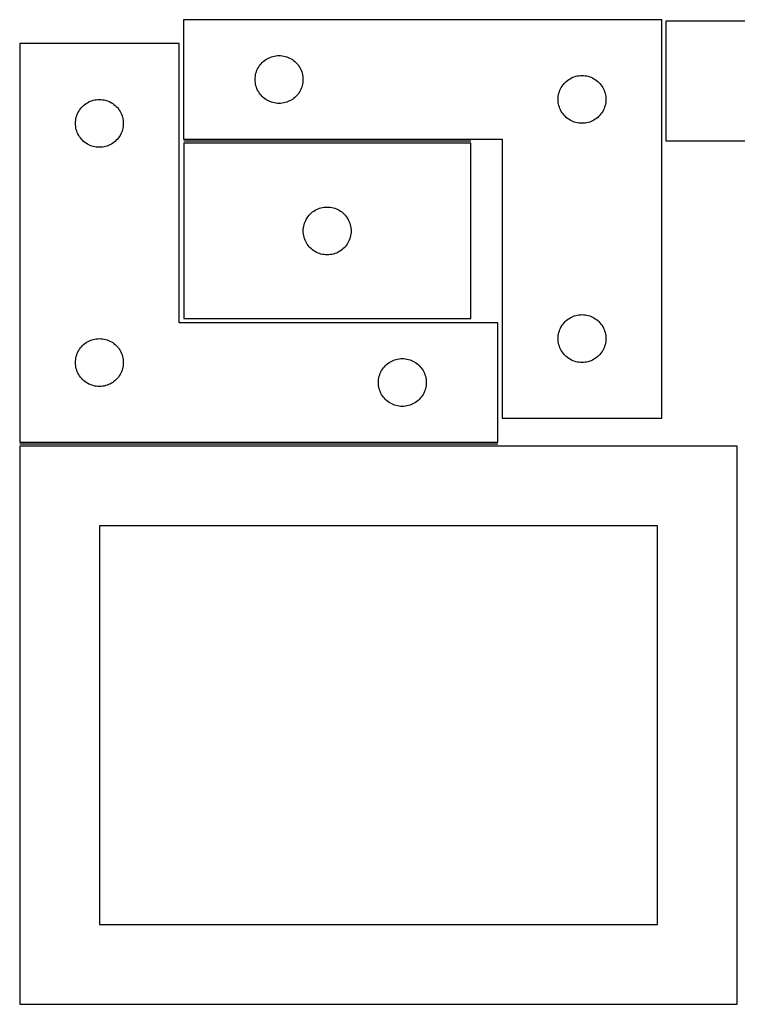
# Model space of a CAD drawing. Header units: millimetres. Extents: x 7 to 1243, y 7 to 2493.
# Tile 11 of 18: x 7 to 277, y 2122 to 2492. Entities that reach past the tile are written whole.
import ezdxf

# ---------------------------------------------------------------- set-up
doc = ezdxf.new("R2010")
doc.units = ezdxf.units.MM
doc.layers.add('COMMON', color=5, linetype='CONTINUOUS', true_color=0x0000ff)
doc.layers.add('CUT', color=7, linetype='CONTINUOUS', true_color=0x000000)

msp = doc.modelspace()

# ---------------------------------------------------------------- linework, layer by layer
at = {"layer": 'COMMON'}
for p, q in [((176.244719, 2446.501498), (68.244719, 2446.501498)), ((186.520965, 2332.4805), (6.520965, 2332.4805))]:
    msp.add_line(p, q, dxfattribs=at)
at = {"layer": 'CUT'}
for p, q in [((248.140102, 2492.251498), (68.140102, 2492.251498)), ((68.140102, 2492.251498), (68.140102, 2447.251498)), ((248.140102, 2342.251498), (248.140102, 2492.251498)), ((429.660183, 2491.685089), (249.660183, 2491.685089)), ((249.660183, 2491.685089), (249.660183, 2446.685089)), ((66.520965, 2483.2305), (6.520965, 2483.2305)), ((6.520965, 2483.2305), (6.520965, 2333.2305)), ((66.520965, 2378.2305), (66.520965, 2483.2305)), ((96.656876, 2474.75163), (96.999922, 2475.230351)), ((96.999922, 2475.230351), (97.373544, 2475.685611)), ((97.373544, 2475.685611), (97.776141, 2476.115459)), ((97.776141, 2476.115459), (98.20599, 2476.518056)), ((98.20599, 2476.518056), (98.661249, 2476.891678)), ((98.661249, 2476.891678), (99.13997, 2477.234725)), ((99.13997, 2477.234725), (99.640102, 2477.545727)), ((99.640102, 2477.545727), (100.159504, 2477.823353)), ((100.159504, 2477.823353), (100.695951, 2478.066414)), ((100.695951, 2478.066414), (101.247147, 2478.273869)), ((101.247147, 2478.273869), (101.810731, 2478.444831)), ((101.810731, 2478.444831), (102.384289, 2478.578566)), ((102.384289, 2478.578566), (102.965366, 2478.674502)), ((102.965366, 2478.674502), (103.551474, 2478.732229)), ((103.551474, 2478.732229), (104.140102, 2478.751498)), ((104.140102, 2478.751498), (104.72873, 2478.732229)), ((104.72873, 2478.732229), (105.314838, 2478.674502)), ((105.314838, 2478.674502), (105.895915, 2478.578566)), ((105.895915, 2478.578566), (106.469474, 2478.444831)), ((106.469474, 2478.444831), (107.033057, 2478.273869)), ((107.033057, 2478.273869), (107.584253, 2478.066414)), ((107.584253, 2478.066414), (108.1207, 2477.823353)), ((108.1207, 2477.823353), (108.640102, 2477.545727)), ((108.640102, 2477.545727), (109.140234, 2477.234725)), ((109.140234, 2477.234725), (109.618955, 2476.891678)), ((109.618955, 2476.891678), (110.074215, 2476.518056)), ((110.074215, 2476.518056), (110.504063, 2476.115459)), ((110.504063, 2476.115459), (110.90666, 2475.685611)), ((110.90666, 2475.685611), (111.280282, 2475.230351)), ((111.280282, 2475.230351), (111.623329, 2474.75163)), ((95.217098, 2470.926234), (95.313035, 2471.507311)), ((95.313035, 2471.507311), (95.44677, 2472.08087)), ((95.44677, 2472.08087), (95.617731, 2472.644453)), ((95.617731, 2472.644453), (95.825186, 2473.195649)), ((95.825186, 2473.195649), (96.068248, 2473.732096)), ((96.068248, 2473.732096), (96.345874, 2474.251498)), ((96.345874, 2474.251498), (96.656876, 2474.75163)), ((111.623329, 2474.75163), (111.934331, 2474.251498)), ((111.934331, 2474.251498), (112.211957, 2473.732096)), ((112.211957, 2473.732096), (112.455018, 2473.195649)), ((112.455018, 2473.195649), (112.662473, 2472.644453)), ((112.662473, 2472.644453), (112.833435, 2472.08087)), ((112.833435, 2472.08087), (112.96717, 2471.507311)), ((112.96717, 2471.507311), (113.063106, 2470.926234)), ((95.140102, 2469.751498), (95.159372, 2470.340126)), ((95.159372, 2469.16287), (95.140102, 2469.751498)), ((95.159372, 2470.340126), (95.217098, 2470.926234)), ((95.217098, 2468.576762), (95.159372, 2469.16287)), ((95.313035, 2467.995685), (95.217098, 2468.576762)), ((95.44677, 2467.422127), (95.313035, 2467.995685)), ((112.96717, 2467.995685), (112.833435, 2467.422127)), ((113.063106, 2468.576762), (112.96717, 2467.995685)), ((113.063106, 2470.926234), (113.120832, 2470.340126)), ((113.120832, 2469.16287), (113.063106, 2468.576762)), ((113.120832, 2470.340126), (113.140102, 2469.751498)), ((113.140102, 2469.751498), (113.120832, 2469.16287)), ((210.656876, 2467.25163), (210.999922, 2467.730351)), ((210.999922, 2467.730351), (211.373544, 2468.185611)), ((211.373544, 2468.185611), (211.776141, 2468.615459)), ((211.776141, 2468.615459), (212.20599, 2469.018056)), ((212.20599, 2469.018056), (212.661249, 2469.391678)), ((212.661249, 2469.391678), (213.13997, 2469.734725)), ((213.13997, 2469.734725), (213.640102, 2470.045727)), ((213.640102, 2470.045727), (214.159504, 2470.323353)), ((214.159504, 2470.323353), (214.695951, 2470.566414)), ((214.695951, 2470.566414), (215.247147, 2470.773869)), ((215.247147, 2470.773869), (215.810731, 2470.944831)), ((215.810731, 2470.944831), (216.384289, 2471.078566)), ((216.384289, 2471.078566), (216.965366, 2471.174502)), ((216.965366, 2471.174502), (217.551474, 2471.232229)), ((217.551474, 2471.232229), (218.140102, 2471.251498)), ((218.140102, 2471.251498), (218.72873, 2471.232229)), ((218.72873, 2471.232229), (219.314838, 2471.174502)), ((219.314838, 2471.174502), (219.895915, 2471.078566)), ((219.895915, 2471.078566), (220.469474, 2470.944831)), ((220.469474, 2470.944831), (221.033057, 2470.773869)), ((221.033057, 2470.773869), (221.584253, 2470.566414)), ((221.584253, 2470.566414), (222.1207, 2470.323353)), ((222.1207, 2470.323353), (222.640102, 2470.045727)), ((222.640102, 2470.045727), (223.140234, 2469.734725)), ((223.140234, 2469.734725), (223.618955, 2469.391678)), ((223.618955, 2469.391678), (224.074215, 2469.018056)), ((224.074215, 2469.018056), (224.504063, 2468.615459)), ((224.504063, 2468.615459), (224.90666, 2468.185611)), ((224.90666, 2468.185611), (225.280282, 2467.730351)), ((225.280282, 2467.730351), (225.623329, 2467.25163)), ((95.617731, 2466.858543), (95.44677, 2467.422127)), ((95.825186, 2466.307347), (95.617731, 2466.858543)), ((96.068248, 2465.7709), (95.825186, 2466.307347)), ((96.345874, 2465.251498), (96.068248, 2465.7709)), ((96.656876, 2464.751366), (96.345874, 2465.251498)), ((96.999922, 2464.272645), (96.656876, 2464.751366)), ((97.373544, 2463.817386), (96.999922, 2464.272645)), ((111.280282, 2464.272645), (110.90666, 2463.817386)), ((111.623329, 2464.751366), (111.280282, 2464.272645)), ((111.934331, 2465.251498), (111.623329, 2464.751366)), ((112.211957, 2465.7709), (111.934331, 2465.251498)), ((112.455018, 2466.307347), (112.211957, 2465.7709)), ((112.662473, 2466.858543), (112.455018, 2466.307347)), ((112.833435, 2467.422127), (112.662473, 2466.858543)), ((209.217098, 2463.426234), (209.313035, 2464.007311)), ((209.313035, 2464.007311), (209.44677, 2464.58087)), ((209.44677, 2464.58087), (209.617731, 2465.144453)), ((209.617731, 2465.144453), (209.825186, 2465.695649)), ((209.825186, 2465.695649), (210.068248, 2466.232096)), ((210.068248, 2466.232096), (210.345874, 2466.751498)), ((210.345874, 2466.751498), (210.656876, 2467.25163)), ((225.623329, 2467.25163), (225.934331, 2466.751498)), ((225.934331, 2466.751498), (226.211957, 2466.232096)), ((226.211957, 2466.232096), (226.455018, 2465.695649)), ((226.455018, 2465.695649), (226.662473, 2465.144453)), ((226.662473, 2465.144453), (226.833435, 2464.58087)), ((226.833435, 2464.58087), (226.96717, 2464.007311)), ((226.96717, 2464.007311), (227.063106, 2463.426234)), ((30.586853, 2459.997059), (31.042112, 2460.37068)), ((31.042112, 2460.37068), (31.520833, 2460.713727)), ((31.520833, 2460.713727), (32.020965, 2461.024729)), ((32.020965, 2461.024729), (32.540367, 2461.302355)), ((32.540367, 2461.302355), (33.076814, 2461.545416)), ((33.076814, 2461.545416), (33.62801, 2461.752871)), ((33.62801, 2461.752871), (34.191594, 2461.923833)), ((34.191594, 2461.923833), (34.765152, 2462.057568)), ((34.765152, 2462.057568), (35.346229, 2462.153504)), ((35.346229, 2462.153504), (35.932337, 2462.211231)), ((35.932337, 2462.211231), (36.520965, 2462.2305)), ((36.520965, 2462.2305), (37.109593, 2462.211231)), ((37.109593, 2462.211231), (37.695701, 2462.153504)), ((37.695701, 2462.153504), (38.276778, 2462.057568)), ((38.276778, 2462.057568), (38.850337, 2461.923833)), ((38.850337, 2461.923833), (39.41392, 2461.752871)), ((39.41392, 2461.752871), (39.965116, 2461.545416)), ((39.965116, 2461.545416), (40.501563, 2461.302355)), ((40.501563, 2461.302355), (41.020965, 2461.024729)), ((41.020965, 2461.024729), (41.521097, 2460.713727)), ((41.521097, 2460.713727), (41.999818, 2460.37068)), ((41.999818, 2460.37068), (42.455078, 2459.997059)), ((97.776141, 2463.387537), (97.373544, 2463.817386)), ((98.20599, 2462.98494), (97.776141, 2463.387537)), ((98.661249, 2462.611318), (98.20599, 2462.98494)), ((99.13997, 2462.268272), (98.661249, 2462.611318)), ((99.640102, 2461.95727), (99.13997, 2462.268272)), ((100.159504, 2461.679644), (99.640102, 2461.95727)), ((100.695951, 2461.436582), (100.159504, 2461.679644)), ((101.247147, 2461.229127), (100.695951, 2461.436582)), ((101.810731, 2461.058166), (101.247147, 2461.229127)), ((102.384289, 2460.924431), (101.810731, 2461.058166)), ((102.965366, 2460.828494), (102.384289, 2460.924431)), ((103.551474, 2460.770768), (102.965366, 2460.828494)), ((104.140102, 2460.751498), (103.551474, 2460.770768)), ((104.72873, 2460.770768), (104.140102, 2460.751498)), ((105.314838, 2460.828494), (104.72873, 2460.770768)), ((105.895915, 2460.924431), (105.314838, 2460.828494)), ((106.469474, 2461.058166), (105.895915, 2460.924431)), ((107.033057, 2461.229127), (106.469474, 2461.058166)), ((107.584253, 2461.436582), (107.033057, 2461.229127)), ((108.1207, 2461.679644), (107.584253, 2461.436582)), ((108.640102, 2461.95727), (108.1207, 2461.679644)), ((109.140234, 2462.268272), (108.640102, 2461.95727)), ((109.618955, 2462.611318), (109.140234, 2462.268272)), ((110.074215, 2462.98494), (109.618955, 2462.611318)), ((110.504063, 2463.387537), (110.074215, 2462.98494)), ((110.90666, 2463.817386), (110.504063, 2463.387537)), ((209.140102, 2462.251498), (209.159372, 2462.840126)), ((209.159372, 2461.66287), (209.140102, 2462.251498)), ((209.159372, 2462.840126), (209.217098, 2463.426234)), ((209.217098, 2461.076762), (209.159372, 2461.66287)), ((209.313035, 2460.495685), (209.217098, 2461.076762)), ((209.44677, 2459.922127), (209.313035, 2460.495685)), ((226.96717, 2460.495685), (226.833435, 2459.922127)), ((227.063106, 2461.076762), (226.96717, 2460.495685)), ((227.063106, 2463.426234), (227.120832, 2462.840126)), ((227.120832, 2461.66287), (227.063106, 2461.076762)), ((227.120832, 2462.840126), (227.140102, 2462.251498)), ((227.140102, 2462.251498), (227.120832, 2461.66287)), ((27.998594, 2456.123455), (28.206049, 2456.674651)), ((28.206049, 2456.674651), (28.449111, 2457.211098)), ((28.449111, 2457.211098), (28.726737, 2457.7305)), ((28.726737, 2457.7305), (29.037739, 2458.230632)), ((29.037739, 2458.230632), (29.380785, 2458.709353)), ((29.380785, 2458.709353), (29.754407, 2459.164613)), ((29.754407, 2459.164613), (30.157004, 2459.594461)), ((30.157004, 2459.594461), (30.586853, 2459.997059)), ((42.455078, 2459.997059), (42.884926, 2459.594461)), ((42.884926, 2459.594461), (43.287523, 2459.164613)), ((43.287523, 2459.164613), (43.661145, 2458.709353)), ((43.661145, 2458.709353), (44.004192, 2458.230632)), ((44.004192, 2458.230632), (44.315194, 2457.7305)), ((44.315194, 2457.7305), (44.59282, 2457.211098)), ((44.59282, 2457.211098), (44.835881, 2456.674651)), ((44.835881, 2456.674651), (45.043336, 2456.123455)), ((209.617731, 2459.358543), (209.44677, 2459.922127)), ((209.825186, 2458.807347), (209.617731, 2459.358543)), ((210.068248, 2458.2709), (209.825186, 2458.807347)), ((210.345874, 2457.751498), (210.068248, 2458.2709)), ((210.656876, 2457.251366), (210.345874, 2457.751498)), ((210.999922, 2456.772645), (210.656876, 2457.251366)), ((211.373544, 2456.317386), (210.999922, 2456.772645)), ((225.280282, 2456.772645), (224.90666, 2456.317386)), ((225.623329, 2457.251366), (225.280282, 2456.772645)), ((225.934331, 2457.751498), (225.623329, 2457.251366)), ((226.211957, 2458.2709), (225.934331, 2457.751498)), ((226.455018, 2458.807347), (226.211957, 2458.2709)), ((226.662473, 2459.358543), (226.455018, 2458.807347)), ((226.833435, 2459.922127), (226.662473, 2459.358543)), ((27.520965, 2453.2305), (27.540235, 2453.819128)), ((27.540235, 2452.641872), (27.520965, 2453.2305)), ((27.540235, 2453.819128), (27.597961, 2454.405236)), ((27.597961, 2454.405236), (27.693898, 2454.986313)), ((27.693898, 2454.986313), (27.827633, 2455.559872)), ((27.827633, 2455.559872), (27.998594, 2456.123455)), ((45.043336, 2456.123455), (45.214298, 2455.559872)), ((45.214298, 2455.559872), (45.348033, 2454.986313)), ((45.348033, 2454.986313), (45.443969, 2454.405236)), ((45.443969, 2454.405236), (45.501696, 2453.819128)), ((45.501696, 2453.819128), (45.520965, 2453.2305)), ((45.520965, 2453.2305), (45.501696, 2452.641872)), ((211.776141, 2455.887537), (211.373544, 2456.317386)), ((212.20599, 2455.48494), (211.776141, 2455.887537)), ((212.661249, 2455.111318), (212.20599, 2455.48494)), ((213.13997, 2454.768272), (212.661249, 2455.111318)), ((213.640102, 2454.45727), (213.13997, 2454.768272)), ((214.159504, 2454.179644), (213.640102, 2454.45727)), ((214.695951, 2453.936582), (214.159504, 2454.179644)), ((215.247147, 2453.729127), (214.695951, 2453.936582)), ((215.810731, 2453.558166), (215.247147, 2453.729127)), ((216.384289, 2453.424431), (215.810731, 2453.558166)), ((216.965366, 2453.328494), (216.384289, 2453.424431)), ((217.551474, 2453.270768), (216.965366, 2453.328494)), ((218.140102, 2453.251498), (217.551474, 2453.270768)), ((218.72873, 2453.270768), (218.140102, 2453.251498)), ((219.314838, 2453.328494), (218.72873, 2453.270768)), ((219.895915, 2453.424431), (219.314838, 2453.328494)), ((220.469474, 2453.558166), (219.895915, 2453.424431)), ((221.033057, 2453.729127), (220.469474, 2453.558166)), ((221.584253, 2453.936582), (221.033057, 2453.729127)), ((222.1207, 2454.179644), (221.584253, 2453.936582)), ((222.640102, 2454.45727), (222.1207, 2454.179644)), ((223.140234, 2454.768272), (222.640102, 2454.45727)), ((223.618955, 2455.111318), (223.140234, 2454.768272)), ((224.074215, 2455.48494), (223.618955, 2455.111318)), ((224.504063, 2455.887537), (224.074215, 2455.48494)), ((224.90666, 2456.317386), (224.504063, 2455.887537)), ((27.597961, 2452.055765), (27.540235, 2452.641872)), ((27.693898, 2451.474687), (27.597961, 2452.055765)), ((27.827633, 2450.901129), (27.693898, 2451.474687)), ((27.998594, 2450.337545), (27.827633, 2450.901129)), ((28.206049, 2449.786349), (27.998594, 2450.337545)), ((28.449111, 2449.249902), (28.206049, 2449.786349)), ((28.726737, 2448.7305), (28.449111, 2449.249902)), ((44.59282, 2449.249902), (44.315194, 2448.7305)), ((44.835881, 2449.786349), (44.59282, 2449.249902)), ((45.043336, 2450.337545), (44.835881, 2449.786349)), ((45.214298, 2450.901129), (45.043336, 2450.337545)), ((45.348033, 2451.474687), (45.214298, 2450.901129)), ((45.443969, 2452.055765), (45.348033, 2451.474687)), ((45.501696, 2452.641872), (45.443969, 2452.055765)), ((29.037739, 2448.230368), (28.726737, 2448.7305)), ((29.380785, 2447.751647), (29.037739, 2448.230368)), ((29.754407, 2447.296388), (29.380785, 2447.751647)), ((30.157004, 2446.866539), (29.754407, 2447.296388)), ((30.586853, 2446.463942), (30.157004, 2446.866539)), ((31.042112, 2446.09032), (30.586853, 2446.463942)), ((31.520833, 2445.747274), (31.042112, 2446.09032)), ((32.020965, 2445.436272), (31.520833, 2445.747274)), ((41.521097, 2445.747274), (41.020965, 2445.436272)), ((41.999818, 2446.09032), (41.521097, 2445.747274)), ((42.455078, 2446.463942), (41.999818, 2446.09032)), ((42.884926, 2446.866539), (42.455078, 2446.463942)), ((43.287523, 2447.296388), (42.884926, 2446.866539)), ((43.661145, 2447.751647), (43.287523, 2447.296388)), ((44.004192, 2448.230368), (43.661145, 2447.751647)), ((44.315194, 2448.7305), (44.004192, 2448.230368)), ((68.140102, 2447.251498), (188.140102, 2447.251498)), ((176.244719, 2445.751497), (68.244719, 2445.751497)), ((68.244719, 2445.751497), (68.244719, 2379.751497)), ((176.244719, 2379.751497), (176.244719, 2445.751497)), ((188.140102, 2447.251498), (188.140102, 2342.251498)), ((249.660183, 2446.685089), (369.660183, 2446.685089)), ((32.540367, 2445.158646), (32.020965, 2445.436272)), ((33.076814, 2444.915584), (32.540367, 2445.158646)), ((33.62801, 2444.708129), (33.076814, 2444.915584)), ((34.191594, 2444.537168), (33.62801, 2444.708129)), ((34.765152, 2444.403433), (34.191594, 2444.537168)), ((35.346229, 2444.307497), (34.765152, 2444.403433)), ((35.932337, 2444.24977), (35.346229, 2444.307497)), ((36.520965, 2444.2305), (35.932337, 2444.24977)), ((37.109593, 2444.24977), (36.520965, 2444.2305)), ((37.695701, 2444.307497), (37.109593, 2444.24977)), ((38.276778, 2444.403433), (37.695701, 2444.307497)), ((38.850337, 2444.537168), (38.276778, 2444.403433)), ((39.41392, 2444.708129), (38.850337, 2444.537168)), ((39.965116, 2444.915584), (39.41392, 2444.708129)), ((40.501563, 2445.158646), (39.965116, 2444.915584)), ((41.020965, 2445.436272), (40.501563, 2445.158646)), ((115.880758, 2419.115458), (116.310607, 2419.518055)), ((116.310607, 2419.518055), (116.765866, 2419.891677)), ((116.765866, 2419.891677), (117.244587, 2420.234724)), ((117.244587, 2420.234724), (117.744719, 2420.545726)), ((117.744719, 2420.545726), (118.264121, 2420.823352)), ((118.264121, 2420.823352), (118.800568, 2421.066413)), ((118.800568, 2421.066413), (119.351764, 2421.273868)), ((119.351764, 2421.273868), (119.915348, 2421.44483)), ((119.915348, 2421.44483), (120.488906, 2421.578565)), ((120.488906, 2421.578565), (121.069984, 2421.674501)), ((121.069984, 2421.674501), (121.656091, 2421.732228)), ((121.656091, 2421.732228), (122.244719, 2421.751497)), ((122.244719, 2421.751497), (122.833347, 2421.732228)), ((122.833347, 2421.732228), (123.419455, 2421.674501)), ((123.419455, 2421.674501), (124.000532, 2421.578565)), ((124.000532, 2421.578565), (124.574091, 2421.44483)), ((124.574091, 2421.44483), (125.137674, 2421.273868)), ((125.137674, 2421.273868), (125.68887, 2421.066413)), ((125.68887, 2421.066413), (126.225317, 2420.823352)), ((126.225317, 2420.823352), (126.744719, 2420.545726)), ((126.744719, 2420.545726), (127.244851, 2420.234724)), ((127.244851, 2420.234724), (127.723572, 2419.891677)), ((127.723572, 2419.891677), (128.178832, 2419.518055)), ((128.178832, 2419.518055), (128.60868, 2419.115458)), ((113.722348, 2415.644452), (113.929803, 2416.195648)), ((113.929803, 2416.195648), (114.172865, 2416.732095)), ((114.172865, 2416.732095), (114.450491, 2417.251497)), ((114.450491, 2417.251497), (114.761493, 2417.751629)), ((114.761493, 2417.751629), (115.104539, 2418.23035)), ((115.104539, 2418.23035), (115.478161, 2418.68561)), ((115.478161, 2418.68561), (115.880758, 2419.115458)), ((128.60868, 2419.115458), (129.011278, 2418.68561)), ((129.011278, 2418.68561), (129.384899, 2418.23035)), ((129.384899, 2418.23035), (129.727946, 2417.751629)), ((129.727946, 2417.751629), (130.038948, 2417.251497)), ((130.038948, 2417.251497), (130.316574, 2416.732095)), ((130.316574, 2416.732095), (130.559635, 2416.195648)), ((130.559635, 2416.195648), (130.76709, 2415.644452)), ((113.244719, 2412.751497), (113.263989, 2413.340125)), ((113.263989, 2412.162869), (113.244719, 2412.751497)), ((113.263989, 2413.340125), (113.321715, 2413.926233)), ((113.321715, 2411.576761), (113.263989, 2412.162869)), ((113.321715, 2413.926233), (113.417652, 2414.50731)), ((113.417652, 2414.50731), (113.551387, 2415.080869)), ((113.551387, 2415.080869), (113.722348, 2415.644452)), ((130.76709, 2415.644452), (130.938052, 2415.080869)), ((130.938052, 2415.080869), (131.071787, 2414.50731)), ((131.071787, 2414.50731), (131.167723, 2413.926233)), ((131.167723, 2413.926233), (131.22545, 2413.340125)), ((131.22545, 2412.162869), (131.167723, 2411.576761)), ((131.22545, 2413.340125), (131.244719, 2412.751497)), ((131.244719, 2412.751497), (131.22545, 2412.162869)), ((113.417652, 2410.995684), (113.321715, 2411.576761)), ((113.551387, 2410.422126), (113.417652, 2410.995684)), ((113.722348, 2409.858542), (113.551387, 2410.422126)), ((113.929803, 2409.307346), (113.722348, 2409.858542)), ((114.172865, 2408.770899), (113.929803, 2409.307346)), ((114.450491, 2408.251497), (114.172865, 2408.770899)), ((130.316574, 2408.770899), (130.038948, 2408.251497)), ((130.559635, 2409.307346), (130.316574, 2408.770899)), ((130.76709, 2409.858542), (130.559635, 2409.307346)), ((130.938052, 2410.422126), (130.76709, 2409.858542)), ((131.071787, 2410.995684), (130.938052, 2410.422126)), ((131.167723, 2411.576761), (131.071787, 2410.995684)), ((114.761493, 2407.751365), (114.450491, 2408.251497)), ((115.104539, 2407.272644), (114.761493, 2407.751365)), ((115.478161, 2406.817385), (115.104539, 2407.272644)), ((115.880758, 2406.387536), (115.478161, 2406.817385)), ((116.310607, 2405.984939), (115.880758, 2406.387536)), ((116.765866, 2405.611317), (116.310607, 2405.984939)), ((117.244587, 2405.268271), (116.765866, 2405.611317)), ((117.744719, 2404.957269), (117.244587, 2405.268271)), ((118.264121, 2404.679643), (117.744719, 2404.957269)), ((126.744719, 2404.957269), (126.225317, 2404.679643)), ((127.244851, 2405.268271), (126.744719, 2404.957269)), ((127.723572, 2405.611317), (127.244851, 2405.268271)), ((128.178832, 2405.984939), (127.723572, 2405.611317)), ((128.60868, 2406.387536), (128.178832, 2405.984939)), ((129.011278, 2406.817385), (128.60868, 2406.387536)), ((129.384899, 2407.272644), (129.011278, 2406.817385)), ((129.727946, 2407.751365), (129.384899, 2407.272644)), ((130.038948, 2408.251497), (129.727946, 2407.751365)), ((118.800568, 2404.436581), (118.264121, 2404.679643)), ((119.351764, 2404.229126), (118.800568, 2404.436581)), ((119.915348, 2404.058165), (119.351764, 2404.229126)), ((120.488906, 2403.92443), (119.915348, 2404.058165)), ((121.069984, 2403.828493), (120.488906, 2403.92443)), ((121.656091, 2403.770767), (121.069984, 2403.828493)), ((122.244719, 2403.751497), (121.656091, 2403.770767)), ((122.833347, 2403.770767), (122.244719, 2403.751497)), ((123.419455, 2403.828493), (122.833347, 2403.770767)), ((124.000532, 2403.92443), (123.419455, 2403.828493)), ((124.574091, 2404.058165), (124.000532, 2403.92443)), ((125.137674, 2404.229126), (124.574091, 2404.058165)), ((125.68887, 2404.436581), (125.137674, 2404.229126)), ((126.225317, 2404.679643), (125.68887, 2404.436581)), ((68.244719, 2379.751497), (176.244719, 2379.751497)), ((211.776141, 2378.615459), (212.20599, 2379.018056)), ((212.20599, 2379.018056), (212.661249, 2379.391678)), ((212.661249, 2379.391678), (213.13997, 2379.734725)), ((213.13997, 2379.734725), (213.640102, 2380.045727)), ((213.640102, 2380.045727), (214.159504, 2380.323353)), ((214.159504, 2380.323353), (214.695951, 2380.566414)), ((214.695951, 2380.566414), (215.247147, 2380.773869)), ((215.247147, 2380.773869), (215.810731, 2380.944831)), ((215.810731, 2380.944831), (216.384289, 2381.078566)), ((216.384289, 2381.078566), (216.965366, 2381.174502)), ((216.965366, 2381.174502), (217.551474, 2381.232229)), ((217.551474, 2381.232229), (218.140102, 2381.251498)), ((218.140102, 2381.251498), (218.72873, 2381.232229)), ((218.72873, 2381.232229), (219.314838, 2381.174502)), ((219.314838, 2381.174502), (219.895915, 2381.078566)), ((219.895915, 2381.078566), (220.469474, 2380.944831)), ((220.469474, 2380.944831), (221.033057, 2380.773869)), ((221.033057, 2380.773869), (221.584253, 2380.566414)), ((221.584253, 2380.566414), (222.1207, 2380.323353)), ((222.1207, 2380.323353), (222.640102, 2380.045727)), ((222.640102, 2380.045727), (223.140234, 2379.734725)), ((223.140234, 2379.734725), (223.618955, 2379.391678)), ((223.618955, 2379.391678), (224.074215, 2379.018056)), ((224.074215, 2379.018056), (224.504063, 2378.615459)), ((186.520965, 2378.2305), (66.520965, 2378.2305)), ((186.520965, 2333.2305), (186.520965, 2378.2305)), ((209.44677, 2374.58087), (209.617731, 2375.144453)), ((209.617731, 2375.144453), (209.825186, 2375.695649)), ((209.825186, 2375.695649), (210.068248, 2376.232096)), ((210.068248, 2376.232096), (210.345874, 2376.751498)), ((210.345874, 2376.751498), (210.656876, 2377.25163)), ((210.656876, 2377.25163), (210.999922, 2377.730351)), ((210.999922, 2377.730351), (211.373544, 2378.185611)), ((211.373544, 2378.185611), (211.776141, 2378.615459)), ((224.504063, 2378.615459), (224.90666, 2378.185611)), ((224.90666, 2378.185611), (225.280282, 2377.730351)), ((225.280282, 2377.730351), (225.623329, 2377.25163)), ((225.623329, 2377.25163), (225.934331, 2376.751498)), ((225.934331, 2376.751498), (226.211957, 2376.232096)), ((226.211957, 2376.232096), (226.455018, 2375.695649)), ((226.455018, 2375.695649), (226.662473, 2375.144453)), ((226.662473, 2375.144453), (226.833435, 2374.58087)), ((32.540367, 2371.302355), (33.076814, 2371.545416)), ((33.076814, 2371.545416), (33.62801, 2371.752871)), ((33.62801, 2371.752871), (34.191594, 2371.923833)), ((34.191594, 2371.923833), (34.765152, 2372.057568)), ((34.765152, 2372.057568), (35.346229, 2372.153504)), ((35.346229, 2372.153504), (35.932337, 2372.211231)), ((35.932337, 2372.211231), (36.520965, 2372.2305)), ((36.520965, 2372.2305), (37.109593, 2372.211231)), ((37.109593, 2372.211231), (37.695701, 2372.153504)), ((37.695701, 2372.153504), (38.276778, 2372.057568)), ((38.276778, 2372.057568), (38.850337, 2371.923833)), ((38.850337, 2371.923833), (39.41392, 2371.752871)), ((39.41392, 2371.752871), (39.965116, 2371.545416)), ((39.965116, 2371.545416), (40.501563, 2371.302355)), ((209.140102, 2372.251498), (209.159372, 2372.840126)), ((209.159372, 2371.66287), (209.140102, 2372.251498)), ((209.159372, 2372.840126), (209.217098, 2373.426234)), ((209.217098, 2371.076762), (209.159372, 2371.66287)), ((209.217098, 2373.426234), (209.313035, 2374.007311)), ((209.313035, 2374.007311), (209.44677, 2374.58087)), ((226.833435, 2374.58087), (226.96717, 2374.007311)), ((226.96717, 2374.007311), (227.063106, 2373.426234)), ((227.063106, 2373.426234), (227.120832, 2372.840126)), ((227.120832, 2371.66287), (227.063106, 2371.076762)), ((227.120832, 2372.840126), (227.140102, 2372.251498)), ((227.140102, 2372.251498), (227.120832, 2371.66287)), ((28.449111, 2367.211098), (28.726737, 2367.7305)), ((28.726737, 2367.7305), (29.037739, 2368.230632)), ((29.037739, 2368.230632), (29.380785, 2368.709353)), ((29.380785, 2368.709353), (29.754407, 2369.164613)), ((29.754407, 2369.164613), (30.157004, 2369.594461)), ((30.157004, 2369.594461), (30.586853, 2369.997059)), ((30.586853, 2369.997059), (31.042112, 2370.37068)), ((31.042112, 2370.37068), (31.520833, 2370.713727)), ((31.520833, 2370.713727), (32.020965, 2371.024729)), ((32.020965, 2371.024729), (32.540367, 2371.302355)), ((40.501563, 2371.302355), (41.020965, 2371.024729)), ((41.020965, 2371.024729), (41.521097, 2370.713727)), ((41.521097, 2370.713727), (41.999818, 2370.37068)), ((41.999818, 2370.37068), (42.455078, 2369.997059)), ((42.455078, 2369.997059), (42.884926, 2369.594461)), ((42.884926, 2369.594461), (43.287523, 2369.164613)), ((43.287523, 2369.164613), (43.661145, 2368.709353)), ((43.661145, 2368.709353), (44.004192, 2368.230632)), ((44.004192, 2368.230632), (44.315194, 2367.7305)), ((44.315194, 2367.7305), (44.59282, 2367.211098)), ((209.313035, 2370.495685), (209.217098, 2371.076762)), ((209.44677, 2369.922127), (209.313035, 2370.495685)), ((209.617731, 2369.358543), (209.44677, 2369.922127)), ((209.825186, 2368.807347), (209.617731, 2369.358543)), ((210.068248, 2368.2709), (209.825186, 2368.807347)), ((210.345874, 2367.751498), (210.068248, 2368.2709)), ((210.656876, 2367.251366), (210.345874, 2367.751498)), ((225.934331, 2367.751498), (225.623329, 2367.251366)), ((226.211957, 2368.2709), (225.934331, 2367.751498)), ((226.455018, 2368.807347), (226.211957, 2368.2709)), ((226.662473, 2369.358543), (226.455018, 2368.807347)), ((226.833435, 2369.922127), (226.662473, 2369.358543)), ((226.96717, 2370.495685), (226.833435, 2369.922127)), ((227.063106, 2371.076762), (226.96717, 2370.495685)), ((27.540235, 2363.819128), (27.597961, 2364.405236)), ((27.597961, 2364.405236), (27.693898, 2364.986313)), ((27.693898, 2364.986313), (27.827633, 2365.559872)), ((27.827633, 2365.559872), (27.998594, 2366.123455)), ((27.998594, 2366.123455), (28.206049, 2366.674651)), ((28.206049, 2366.674651), (28.449111, 2367.211098)), ((44.59282, 2367.211098), (44.835881, 2366.674651)), ((44.835881, 2366.674651), (45.043336, 2366.123455)), ((45.043336, 2366.123455), (45.214298, 2365.559872)), ((45.214298, 2365.559872), (45.348033, 2364.986313)), ((45.348033, 2364.986313), (45.443969, 2364.405236)), ((45.443969, 2364.405236), (45.501696, 2363.819128)), ((146.540367, 2363.802355), (147.076814, 2364.045416)), ((147.076814, 2364.045416), (147.62801, 2364.252871)), ((147.62801, 2364.252871), (148.191594, 2364.423833)), ((148.191594, 2364.423833), (148.765152, 2364.557568)), ((148.765152, 2364.557568), (149.346229, 2364.653504)), ((149.346229, 2364.653504), (149.932337, 2364.711231)), ((149.932337, 2364.711231), (150.520965, 2364.7305)), ((150.520965, 2364.7305), (151.109593, 2364.711231)), ((151.109593, 2364.711231), (151.695701, 2364.653504)), ((151.695701, 2364.653504), (152.276778, 2364.557568)), ((152.276778, 2364.557568), (152.850337, 2364.423833)), ((152.850337, 2364.423833), (153.41392, 2364.252871)), ((153.41392, 2364.252871), (153.965116, 2364.045416)), ((153.965116, 2364.045416), (154.501563, 2363.802355)), ((210.999922, 2366.772645), (210.656876, 2367.251366)), ((211.373544, 2366.317386), (210.999922, 2366.772645)), ((211.776141, 2365.887537), (211.373544, 2366.317386)), ((212.20599, 2365.48494), (211.776141, 2365.887537)), ((212.661249, 2365.111318), (212.20599, 2365.48494)), ((213.13997, 2364.768272), (212.661249, 2365.111318)), ((213.640102, 2364.45727), (213.13997, 2364.768272)), ((214.159504, 2364.179644), (213.640102, 2364.45727)), ((214.695951, 2363.936582), (214.159504, 2364.179644)), ((215.247147, 2363.729127), (214.695951, 2363.936582)), ((221.584253, 2363.936582), (221.033057, 2363.729127)), ((222.1207, 2364.179644), (221.584253, 2363.936582)), ((222.640102, 2364.45727), (222.1207, 2364.179644)), ((223.140234, 2364.768272), (222.640102, 2364.45727)), ((223.618955, 2365.111318), (223.140234, 2364.768272)), ((224.074215, 2365.48494), (223.618955, 2365.111318)), ((224.504063, 2365.887537), (224.074215, 2365.48494)), ((224.90666, 2366.317386), (224.504063, 2365.887537)), ((225.280282, 2366.772645), (224.90666, 2366.317386)), ((225.623329, 2367.251366), (225.280282, 2366.772645)), ((27.520965, 2363.2305), (27.540235, 2363.819128)), ((27.540235, 2362.641872), (27.520965, 2363.2305)), ((27.597961, 2362.055765), (27.540235, 2362.641872)), ((27.693898, 2361.474687), (27.597961, 2362.055765)), ((27.827633, 2360.901129), (27.693898, 2361.474687)), ((27.998594, 2360.337545), (27.827633, 2360.901129)), ((28.206049, 2359.786349), (27.998594, 2360.337545)), ((45.043336, 2360.337545), (44.835881, 2359.786349)), ((45.214298, 2360.901129), (45.043336, 2360.337545)), ((45.348033, 2361.474687), (45.214298, 2360.901129)), ((45.443969, 2362.055765), (45.348033, 2361.474687)), ((45.501696, 2362.641872), (45.443969, 2362.055765)), ((45.501696, 2363.819128), (45.520965, 2363.2305)), ((45.520965, 2363.2305), (45.501696, 2362.641872)), ((142.449111, 2359.711098), (142.726737, 2360.2305)), ((142.726737, 2360.2305), (143.037739, 2360.730632)), ((143.037739, 2360.730632), (143.380785, 2361.209353)), ((143.380785, 2361.209353), (143.754407, 2361.664613)), ((143.754407, 2361.664613), (144.157004, 2362.094461)), ((144.157004, 2362.094461), (144.586853, 2362.497059)), ((144.586853, 2362.497059), (145.042112, 2362.87068)), ((145.042112, 2362.87068), (145.520833, 2363.213727)), ((145.520833, 2363.213727), (146.020965, 2363.524729)), ((146.020965, 2363.524729), (146.540367, 2363.802355)), ((154.501563, 2363.802355), (155.020965, 2363.524729)), ((155.020965, 2363.524729), (155.521097, 2363.213727)), ((155.521097, 2363.213727), (155.999818, 2362.87068)), ((155.999818, 2362.87068), (156.455078, 2362.497059)), ((156.455078, 2362.497059), (156.884926, 2362.094461)), ((156.884926, 2362.094461), (157.287523, 2361.664613)), ((157.287523, 2361.664613), (157.661145, 2361.209353)), ((157.661145, 2361.209353), (158.004192, 2360.730632)), ((158.004192, 2360.730632), (158.315194, 2360.2305)), ((158.315194, 2360.2305), (158.59282, 2359.711098)), ((215.810731, 2363.558166), (215.247147, 2363.729127)), ((216.384289, 2363.424431), (215.810731, 2363.558166)), ((216.965366, 2363.328494), (216.384289, 2363.424431)), ((217.551474, 2363.270768), (216.965366, 2363.328494)), ((218.140102, 2363.251498), (217.551474, 2363.270768)), ((218.72873, 2363.270768), (218.140102, 2363.251498)), ((219.314838, 2363.328494), (218.72873, 2363.270768)), ((219.895915, 2363.424431), (219.314838, 2363.328494)), ((220.469474, 2363.558166), (219.895915, 2363.424431)), ((221.033057, 2363.729127), (220.469474, 2363.558166)), ((28.449111, 2359.249902), (28.206049, 2359.786349)), ((28.726737, 2358.7305), (28.449111, 2359.249902)), ((29.037739, 2358.230368), (28.726737, 2358.7305)), ((29.380785, 2357.751647), (29.037739, 2358.230368)), ((29.754407, 2357.296388), (29.380785, 2357.751647)), ((30.157004, 2356.866539), (29.754407, 2357.296388)), ((30.586853, 2356.463942), (30.157004, 2356.866539)), ((42.884926, 2356.866539), (42.455078, 2356.463942)), ((43.287523, 2357.296388), (42.884926, 2356.866539)), ((43.661145, 2357.751647), (43.287523, 2357.296388)), ((44.004192, 2358.230368), (43.661145, 2357.751647)), ((44.315194, 2358.7305), (44.004192, 2358.230368)), ((44.59282, 2359.249902), (44.315194, 2358.7305)), ((44.835881, 2359.786349), (44.59282, 2359.249902)), ((141.540235, 2356.319128), (141.597961, 2356.905236)), ((141.597961, 2356.905236), (141.693898, 2357.486313)), ((141.693898, 2357.486313), (141.827633, 2358.059872)), ((141.827633, 2358.059872), (141.998594, 2358.623455)), ((141.998594, 2358.623455), (142.206049, 2359.174651)), ((142.206049, 2359.174651), (142.449111, 2359.711098)), ((158.59282, 2359.711098), (158.835881, 2359.174651)), ((158.835881, 2359.174651), (159.043336, 2358.623455)), ((159.043336, 2358.623455), (159.214298, 2358.059872)), ((159.214298, 2358.059872), (159.348033, 2357.486313)), ((159.348033, 2357.486313), (159.443969, 2356.905236)), ((159.443969, 2356.905236), (159.501696, 2356.319128)), ((31.042112, 2356.09032), (30.586853, 2356.463942)), ((31.520833, 2355.747274), (31.042112, 2356.09032)), ((32.020965, 2355.436272), (31.520833, 2355.747274)), ((32.540367, 2355.158646), (32.020965, 2355.436272)), ((33.076814, 2354.915584), (32.540367, 2355.158646)), ((33.62801, 2354.708129), (33.076814, 2354.915584)), ((34.191594, 2354.537168), (33.62801, 2354.708129)), ((34.765152, 2354.403433), (34.191594, 2354.537168)), ((35.346229, 2354.307497), (34.765152, 2354.403433)), ((35.932337, 2354.24977), (35.346229, 2354.307497)), ((36.520965, 2354.2305), (35.932337, 2354.24977)), ((37.109593, 2354.24977), (36.520965, 2354.2305)), ((37.695701, 2354.307497), (37.109593, 2354.24977)), ((38.276778, 2354.403433), (37.695701, 2354.307497)), ((38.850337, 2354.537168), (38.276778, 2354.403433)), ((39.41392, 2354.708129), (38.850337, 2354.537168)), ((39.965116, 2354.915584), (39.41392, 2354.708129)), ((40.501563, 2355.158646), (39.965116, 2354.915584)), ((41.020965, 2355.436272), (40.501563, 2355.158646)), ((41.521097, 2355.747274), (41.020965, 2355.436272)), ((41.999818, 2356.09032), (41.521097, 2355.747274)), ((42.455078, 2356.463942), (41.999818, 2356.09032)), ((141.520965, 2355.7305), (141.540235, 2356.319128)), ((141.540235, 2355.141872), (141.520965, 2355.7305)), ((141.597961, 2354.555765), (141.540235, 2355.141872)), ((141.693898, 2353.974687), (141.597961, 2354.555765)), ((141.827633, 2353.401129), (141.693898, 2353.974687)), ((141.998594, 2352.837545), (141.827633, 2353.401129)), ((142.206049, 2352.286349), (141.998594, 2352.837545)), ((159.043336, 2352.837545), (158.835881, 2352.286349)), ((159.214298, 2353.401129), (159.043336, 2352.837545)), ((159.348033, 2353.974687), (159.214298, 2353.401129)), ((159.443969, 2354.555765), (159.348033, 2353.974687)), ((159.501696, 2355.141872), (159.443969, 2354.555765)), ((159.501696, 2356.319128), (159.520965, 2355.7305)), ((159.520965, 2355.7305), (159.501696, 2355.141872)), ((142.449111, 2351.749902), (142.206049, 2352.286349)), ((142.726737, 2351.2305), (142.449111, 2351.749902)), ((143.037739, 2350.730368), (142.726737, 2351.2305)), ((143.380785, 2350.251647), (143.037739, 2350.730368)), ((143.754407, 2349.796388), (143.380785, 2350.251647)), ((144.157004, 2349.366539), (143.754407, 2349.796388)), ((144.586853, 2348.963942), (144.157004, 2349.366539)), ((156.884926, 2349.366539), (156.455078, 2348.963942)), ((157.287523, 2349.796388), (156.884926, 2349.366539)), ((157.661145, 2350.251647), (157.287523, 2349.796388)), ((158.004192, 2350.730368), (157.661145, 2350.251647)), ((158.315194, 2351.2305), (158.004192, 2350.730368)), ((158.59282, 2351.749902), (158.315194, 2351.2305)), ((158.835881, 2352.286349), (158.59282, 2351.749902)), ((145.042112, 2348.59032), (144.586853, 2348.963942)), ((145.520833, 2348.247274), (145.042112, 2348.59032)), ((146.020965, 2347.936272), (145.520833, 2348.247274)), ((146.540367, 2347.658646), (146.020965, 2347.936272)), ((147.076814, 2347.415584), (146.540367, 2347.658646)), ((147.62801, 2347.208129), (147.076814, 2347.415584)), ((148.191594, 2347.037168), (147.62801, 2347.208129)), ((148.765152, 2346.903433), (148.191594, 2347.037168)), ((149.346229, 2346.807497), (148.765152, 2346.903433)), ((149.932337, 2346.74977), (149.346229, 2346.807497)), ((150.520965, 2346.7305), (149.932337, 2346.74977)), ((151.109593, 2346.74977), (150.520965, 2346.7305)), ((151.695701, 2346.807497), (151.109593, 2346.74977)), ((152.276778, 2346.903433), (151.695701, 2346.807497)), ((152.850337, 2347.037168), (152.276778, 2346.903433)), ((153.41392, 2347.208129), (152.850337, 2347.037168)), ((153.965116, 2347.415584), (153.41392, 2347.208129)), ((154.501563, 2347.658646), (153.965116, 2347.415584)), ((155.020965, 2347.936272), (154.501563, 2347.658646)), ((155.521097, 2348.247274), (155.020965, 2347.936272)), ((155.999818, 2348.59032), (155.521097, 2348.247274)), ((156.455078, 2348.963942), (155.999818, 2348.59032)), ((188.140102, 2342.251498), (248.140102, 2342.251498)), ((6.520965, 2333.2305), (186.520965, 2333.2305)), ((276.520965, 2331.730499), (6.520965, 2331.730499)), ((6.520965, 2331.730499), (6.520965, 2121.730499)), ((276.520965, 2121.730499), (276.520965, 2331.730499)), ((246.520965, 2301.730499), (36.520965, 2301.730499)), ((36.520965, 2301.730499), (36.520965, 2151.730499)), ((246.520965, 2151.730499), (246.520965, 2301.730499)), ((36.520965, 2151.730499), (246.520965, 2151.730499)), ((6.520965, 2121.730499), (276.520965, 2121.730499))]:
    msp.add_line(p, q, dxfattribs=at)

doc.saveas('drawing.dxf')
